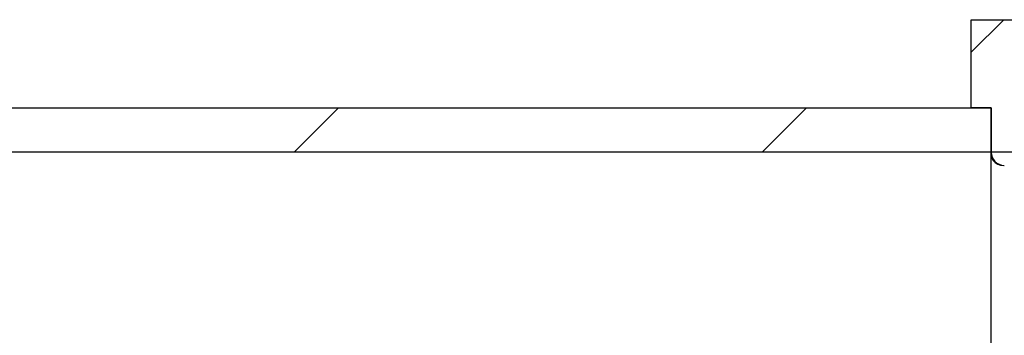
# Model space of a CAD drawing. Extents: x 2 to 87, y -108 to 11.
# Tile 198 of 210: x 43.168 to 44.06, y -14.873 to -14.587. Entities that reach past the tile are written whole.
import ezdxf

# ---------------------------------------------------------------- set-up
doc = ezdxf.new("R2010")
doc.units = 0
doc.header["$MEASUREMENT"] = 0
for name, color, linetype in [('10', 7, 'CONTINUOUS'), ('12', 7, 'CONTINUOUS'), ('20', 7, 'CONTINUOUS'), ('5', 7, 'CONTINUOUS')]:
    doc.layers.add(name, color=color, linetype=linetype)

msp = doc.modelspace()

# ---------------------------------------------------------------- linework, layer by layer
at = {"layer": '10', "color": 62, "linetype": 'Continuous'}
msp.add_line((44.1985, -14.7075), (44.0485, -14.7075), dxfattribs=at)
msp.add_lwpolyline([(44.0489, -14.7127), (44.0503, -14.715), (44.0522, -14.7169), (44.0545, -14.7183), (44.057, -14.7192), (44.0597, -14.7195)], dxfattribs=at)
msp.add_arc((44.0605, -14.70748), 0.012, 180, 270, dxfattribs=at)
at = {"layer": '12', "color": 62, "linetype": 'Continuous'}
msp.add_line((44.0485, -15.8635), (44.0485, -14.7075), dxfattribs=at)
msp.add_arc((44.0485, -14.7075), 1.156, 180, 270, dxfattribs=at)
at = {"layer": '20', "color": 62, "linetype": 'Continuous'}
for p, q in [((44.0305, -14.6675), (44.0305, -14.5875)), ((44.0305, -14.5875), (44.0705, -14.5875)), ((44.0485, -14.6675), (44.0305, -14.6675)), ((44.0485, -14.7075), (44.0485, -14.6675))]:
    msp.add_line(p, q, dxfattribs=at)
at = {"layer": '5', "color": 62, "linetype": 'Continuous'}
for p, q in [((44.0305, -14.617), (44.06, -14.5875)), ((42.8925, -14.6675), (44.0485, -14.6675)), ((43.4167, -14.7075), (43.4567, -14.6675)), ((43.841, -14.7075), (43.881, -14.6675)), ((44.0485, -14.6675), (44.0485, -14.7075)), ((44.0485, -14.7075), (42.8925, -14.7075))]:
    msp.add_line(p, q, dxfattribs=at)

doc.saveas('drawing.dxf')
